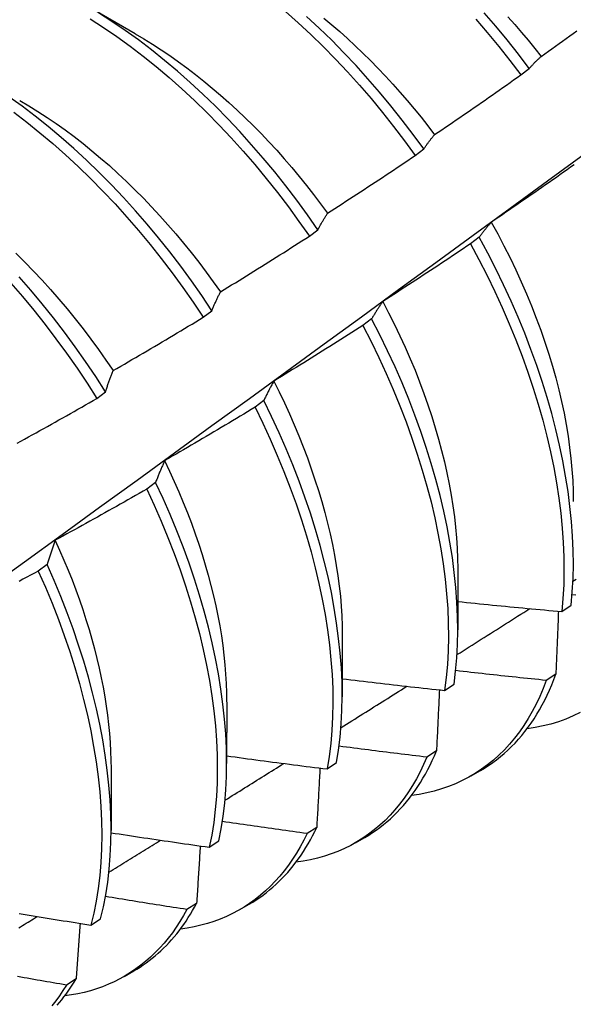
# Model space of a CAD drawing. Header units: inches. Extents: x 202.5 to 236.7, y 67 to 121.5.
# Tile 34 of 48: x 211.72 to 211.886, y 99.801 to 100.097. Entities that reach past the tile are written whole.
import ezdxf

# ---------------------------------------------------------------- set-up
doc = ezdxf.new("R2010")
doc.units = ezdxf.units.IN
doc.header["$MEASUREMENT"] = 0
doc.layers.add('Visible Edges(ANSI)', color=7, linetype='Continuous', lineweight=25)

msp = doc.modelspace()

# ---------------------------------------------------------------- linework, layer by layer
at = {"layer": 'Visible Edges(ANSI)'}
for p, q in [((211.7385, 100.10206), (211.75451, 100.09284)), ((211.87061, 100.08037), (211.87317, 100.08232)), ((211.83882, 100.05614), (211.84139, 100.0581)), ((211.80695, 100.03184), (211.80953, 100.03381)), ((211.8581, 100.03156), (211.85548, 100.02958)), ((211.775, 100.00749), (211.77759, 100.00946)), ((211.82571, 100.007), (211.82309, 100.00501)), ((211.74297, 99.98309), (211.74556, 99.98507)), ((211.79323, 99.9824), (211.7906, 99.98042)), ((211.76065, 99.95779), (211.75801, 99.9558)), ((211.72797, 99.93315), (211.72532, 99.93116)), ((211.85166, 99.93191), (211.85164, 99.91343)), ((211.88293, 99.91897), (211.88578, 99.92089)), ((211.81686, 99.91182), (211.81684, 99.89334)), ((211.88118, 99.90012), (211.87828, 99.89825)), ((211.84767, 99.89524), (211.85053, 99.89716)), ((211.78207, 99.89173), (211.78204, 99.87325)), ((211.84522, 99.87702), (211.84231, 99.87516)), ((211.74727, 99.87164), (211.74724, 99.85315)), ((211.81229, 99.87161), (211.81516, 99.87352)), ((211.85563, 99.86951), (211.85844, 99.87114)), ((211.80916, 99.85404), (211.80624, 99.85219)), ((211.82083, 99.84942), (211.82364, 99.85105)), ((211.7768, 99.84808), (211.77967, 99.84997)), ((211.77299, 99.83118), (211.77006, 99.82934)), ((211.78603, 99.82933), (211.78884, 99.83096)), ((211.74119, 99.82465), (211.74407, 99.82653)), ((211.75123, 99.80924), (211.75405, 99.81086)), ((211.73671, 99.80844), (211.73377, 99.80661))]:
    msp.add_line(p, q, dxfattribs=at)
at = {"layer": 'Visible Edges(ANSI)', "flags": 128}
for points in [[(211.79975, 100.09949), (211.80359, 100.09608), (211.80739, 100.09255), (211.81114, 100.0889), (211.81483, 100.08515), (211.81846, 100.08128), (211.82203, 100.07732), (211.82554, 100.07325), (211.82897, 100.0691), (211.83233, 100.06486), (211.83562, 100.06053), (211.83882, 100.05614)], [(211.74097, 100.09726), (211.74499, 100.09466), (211.74899, 100.09192), (211.75297, 100.08904), (211.75692, 100.08603), (211.76084, 100.08288), (211.76473, 100.0796), (211.76857, 100.0762), (211.77237, 100.07267), (211.77612, 100.06903), (211.77981, 100.06528), (211.78345, 100.06142), (211.78703, 100.05746), (211.79054, 100.05341), (211.79397, 100.04926), (211.79734, 100.04502), (211.80063, 100.0407), (211.80383, 100.03631), (211.80695, 100.03184)], [(211.80953, 100.03381), (211.8064, 100.03827), (211.80319, 100.04266), (211.7999, 100.04697), (211.79653, 100.0512), (211.79308, 100.05534), (211.78957, 100.05939), (211.78599, 100.06334), (211.78235, 100.06719), (211.77865, 100.07094), (211.77489, 100.07457), (211.77109, 100.07808), (211.76724, 100.08148), (211.76336, 100.08475), (211.75943, 100.08789), (211.75548, 100.09089), (211.7515, 100.09376), (211.7475, 100.09649), (211.74348, 100.09907)], [(211.84139, 100.0581), (211.83818, 100.06249), (211.83489, 100.0668), (211.83153, 100.07104), (211.82809, 100.07519), (211.82458, 100.07924), (211.821, 100.0832), (211.81736, 100.08706), (211.81367, 100.09081), (211.80992, 100.09445), (211.80612, 100.09797)], [(211.81132, 100.09749), (211.81371, 100.09548), (211.81608, 100.09342), (211.81843, 100.09131), (211.82076, 100.08915), (211.82306, 100.08693), (211.82535, 100.08467), (211.82761, 100.08237), (211.82984, 100.08001), (211.83205, 100.07762), (211.83423, 100.07518), (211.83638, 100.0727), (211.8385, 100.07018), (211.84058, 100.06763), (211.84263, 100.06503), (211.84464, 100.0624)], [(211.85704, 100.09717), (211.86054, 100.0931), (211.86397, 100.08894), (211.86733, 100.08469), (211.87061, 100.08037)], [(211.87317, 100.08232), (211.86989, 100.08664), (211.86653, 100.09088), (211.86309, 100.09504), (211.85959, 100.0991)], [(211.86674, 100.09781), (211.8688, 100.0955), (211.87083, 100.09316), (211.87284, 100.09078), (211.87481, 100.08837), (211.87676, 100.08592)], [(211.87679, 100.08596), (211.87786, 100.08673), (211.87893, 100.08749), (211.88, 100.08825), (211.88107, 100.08902), (211.88214, 100.08978), (211.88321, 100.09055), (211.88428, 100.09132), (211.88534, 100.09209), (211.88641, 100.09286), (211.88748, 100.09363)], [(211.7545, 100.09278), (211.75712, 100.09124), (211.75973, 100.08962), (211.76234, 100.08793), (211.76493, 100.08618), (211.76752, 100.08435), (211.77009, 100.08246), (211.77265, 100.08051), (211.7752, 100.07849), (211.77772, 100.07642), (211.78023, 100.07428), (211.78272, 100.07208), (211.78518, 100.06982), (211.78762, 100.06751), (211.79004, 100.06514), (211.79242, 100.06272), (211.79478, 100.06025), (211.79711, 100.05772), (211.7994, 100.05514), (211.80166, 100.05252), (211.80388, 100.04986), (211.80607, 100.04715), (211.80823, 100.0444), (211.81034, 100.04161), (211.81242, 100.03878)], [(211.87317, 100.08232), (211.87332, 100.08249), (211.87346, 100.08265), (211.87361, 100.08281), (211.87375, 100.08297), (211.8739, 100.08313), (211.87405, 100.08329), (211.8742, 100.08345), (211.87434, 100.0836), (211.87449, 100.08376), (211.87464, 100.08391), (211.87479, 100.08407), (211.87494, 100.08422), (211.87509, 100.08437), (211.87525, 100.08452), (211.8754, 100.08467), (211.87555, 100.08482), (211.8757, 100.08497), (211.87586, 100.08511), (211.87601, 100.08526), (211.87616, 100.0854), (211.87632, 100.08554), (211.87647, 100.08568), (211.87663, 100.08582), (211.87679, 100.08596)], [(211.84465, 100.06241), (211.84574, 100.06315), (211.84683, 100.06389), (211.84792, 100.06462), (211.849, 100.06536), (211.85009, 100.0661), (211.85118, 100.06685), (211.85226, 100.06759), (211.85335, 100.06833), (211.85443, 100.06908), (211.85551, 100.06982), (211.8566, 100.07057), (211.85768, 100.07132), (211.85876, 100.07207), (211.85984, 100.07282), (211.86092, 100.07357), (211.862, 100.07432), (211.86308, 100.07507), (211.86415, 100.07582), (211.86523, 100.07658), (211.86631, 100.07733), (211.86738, 100.07809), (211.86846, 100.07885), (211.86953, 100.07961), (211.87061, 100.08037)], [(211.77759, 100.00946), (211.77454, 100.01398), (211.77141, 100.01844), (211.7682, 100.02282), (211.7649, 100.02713), (211.76153, 100.03135), (211.75808, 100.03549), (211.75456, 100.03954), (211.75098, 100.04348), (211.74733, 100.04733), (211.74363, 100.05107), (211.73987, 100.05469), (211.73606, 100.0582), (211.73222, 100.06158), (211.72833, 100.06484), (211.7244, 100.06798), (211.72045, 100.07097), (211.71647, 100.07383)], [(211.71972, 100.07269), (211.72247, 100.07107), (211.72522, 100.06937), (211.72796, 100.06759), (211.73069, 100.06574), (211.7334, 100.06381), (211.7361, 100.06181), (211.73879, 100.05973), (211.74145, 100.05758), (211.7441, 100.05537), (211.74672, 100.05308), (211.74932, 100.05072), (211.75189, 100.0483), (211.75444, 100.04582), (211.75696, 100.04328), (211.75944, 100.04069), (211.7619, 100.03803), (211.76432, 100.03533), (211.7667, 100.03257), (211.76905, 100.02977), (211.77136, 100.02692), (211.77362, 100.02403), (211.77585, 100.02109), (211.77803, 100.01812), (211.78016, 100.01511)], [(211.71794, 100.06913), (211.72189, 100.06612), (211.72581, 100.06298), (211.7297, 100.05971), (211.73354, 100.05631), (211.73735, 100.05279), (211.7411, 100.04916), (211.7448, 100.04542), (211.74844, 100.04156), (211.75202, 100.03761), (211.75553, 100.03356), (211.75897, 100.02941), (211.76234, 100.02518), (211.76563, 100.02087), (211.76884, 100.01648), (211.77197, 100.01202), (211.775, 100.00749)], [(211.84139, 100.0581), (211.84152, 100.05829), (211.84165, 100.05848), (211.84178, 100.05867), (211.84191, 100.05886), (211.84204, 100.05905), (211.84218, 100.05923), (211.84231, 100.05942), (211.84244, 100.0596), (211.84258, 100.05979), (211.84271, 100.05997), (211.84285, 100.06015), (211.84298, 100.06033), (211.84312, 100.06051), (211.84326, 100.06069), (211.84339, 100.06087), (211.84353, 100.06104), (211.84367, 100.06122), (211.84381, 100.06139), (211.84395, 100.06156), (211.84409, 100.06174), (211.84423, 100.06191), (211.84437, 100.06208), (211.84451, 100.06224), (211.84465, 100.06241)], [(211.64174, 99.87656), (211.65312, 99.88475), (211.66449, 99.89295), (211.67585, 99.90115), (211.6872, 99.90935), (211.69854, 99.91755), (211.70987, 99.92575), (211.72119, 99.93394), (211.7325, 99.94214), (211.7438, 99.95033), (211.75508, 99.95852), (211.76636, 99.96671), (211.77763, 99.9749), (211.78889, 99.98309), (211.80014, 99.99128), (211.81138, 99.99946), (211.82261, 100.00764), (211.83384, 100.01582), (211.84505, 100.02399), (211.85625, 100.03216), (211.86744, 100.04033), (211.87863, 100.0485), (211.8898, 100.05666)], [(211.81245, 100.0388), (211.81356, 100.03951), (211.81466, 100.04022), (211.81577, 100.04094), (211.81687, 100.04165), (211.81798, 100.04237), (211.81908, 100.04308), (211.82018, 100.0438), (211.82128, 100.04452), (211.82238, 100.04523), (211.82348, 100.04595), (211.82458, 100.04667), (211.82568, 100.0474), (211.82678, 100.04812), (211.82788, 100.04884), (211.82897, 100.04957), (211.83007, 100.05029), (211.83117, 100.05102), (211.83226, 100.05175), (211.83335, 100.05248), (211.83445, 100.05321), (211.83554, 100.05394), (211.83663, 100.05467), (211.83772, 100.0554), (211.83882, 100.05614)], [(211.88671, 100.05336), (211.88563, 100.0526), (211.88456, 100.05184), (211.88348, 100.05108), (211.8824, 100.05032), (211.88132, 100.04956), (211.88024, 100.04881), (211.87916, 100.04806), (211.87808, 100.0473), (211.877, 100.04655), (211.87592, 100.0458), (211.87483, 100.04505), (211.87375, 100.0443), (211.87266, 100.04355), (211.87158, 100.04281), (211.87049, 100.04206), (211.86941, 100.04131), (211.86832, 100.04057), (211.86723, 100.03983), (211.86615, 100.03908), (211.86506, 100.03834), (211.86397, 100.0376), (211.86288, 100.03687), (211.86179, 100.03613)], [(211.80953, 100.03381), (211.80964, 100.03403), (211.80976, 100.03425), (211.80988, 100.03447), (211.81, 100.03468), (211.81011, 100.0349), (211.81023, 100.03512), (211.81035, 100.03533), (211.81047, 100.03554), (211.81059, 100.03576), (211.81071, 100.03597), (211.81083, 100.03618), (211.81096, 100.03638), (211.81108, 100.03659), (211.8112, 100.0368), (211.81132, 100.037), (211.81145, 100.03721), (211.81157, 100.03741), (211.8117, 100.03761), (211.81182, 100.03781), (211.81195, 100.03801), (211.81207, 100.03821), (211.8122, 100.03841), (211.81233, 100.03861), (211.81245, 100.0388)], [(211.86179, 100.03613), (211.86163, 100.03595), (211.86147, 100.03577), (211.86131, 100.03559), (211.86115, 100.03541), (211.86099, 100.03523), (211.86083, 100.03504), (211.86068, 100.03486), (211.86052, 100.03467), (211.86036, 100.03449), (211.86021, 100.0343), (211.86005, 100.03411), (211.8599, 100.03392), (211.85975, 100.03373), (211.85959, 100.03354), (211.85944, 100.03335), (211.85929, 100.03315), (211.85914, 100.03296), (211.85899, 100.03276), (211.85884, 100.03256), (211.85869, 100.03237), (211.85854, 100.03217), (211.85839, 100.03197), (211.85824, 100.03177), (211.8581, 100.03156)], [(211.86174, 100.03612), (211.86369, 100.03256), (211.86556, 100.02898), (211.86737, 100.02538), (211.8691, 100.02177), (211.87075, 100.01814), (211.87233, 100.01452), (211.87384, 100.01088), (211.87526, 100.00725), (211.87661, 100.00362), (211.87787, 100), (211.87905, 99.9964), (211.88014, 99.9928), (211.88115, 99.98923), (211.88207, 99.98567), (211.8829, 99.98215), (211.88364, 99.97865), (211.88429, 99.97518), (211.88486, 99.97174), (211.88533, 99.96835), (211.88572, 99.96499), (211.88602, 99.96168), (211.88624, 99.95842), (211.88636, 99.9552), (211.8864, 99.95204)], [(211.78019, 100.01514), (211.78131, 100.01582), (211.78243, 100.01651), (211.78355, 100.01719), (211.78468, 100.01788), (211.78579, 100.01857), (211.78691, 100.01926), (211.78803, 100.01995), (211.78915, 100.02064), (211.79027, 100.02133), (211.79138, 100.02203), (211.7925, 100.02272), (211.79361, 100.02342), (211.79473, 100.02411), (211.79584, 100.02481), (211.79696, 100.02551), (211.79807, 100.02621), (211.79918, 100.02691), (211.80029, 100.02761), (211.8014, 100.02832), (211.80251, 100.02902), (211.80362, 100.02972), (211.80473, 100.03043), (211.80584, 100.03114), (211.80695, 100.03184)], [(211.88578, 99.92089), (211.88613, 99.92486), (211.88635, 99.92893), (211.88644, 99.93308), (211.88639, 99.93733), (211.8862, 99.94165), (211.88589, 99.94605), (211.88543, 99.95053), (211.88485, 99.95506), (211.88413, 99.95965), (211.88327, 99.9643), (211.88229, 99.96899), (211.88117, 99.97373), (211.87992, 99.9785), (211.87855, 99.9833), (211.87704, 99.98812), (211.87542, 99.99296), (211.87366, 99.99781), (211.87179, 100.00267), (211.86979, 100.00752), (211.86768, 100.01237), (211.86545, 100.0172), (211.86311, 100.02202), (211.86066, 100.02681), (211.8581, 100.03156)], [(211.85548, 100.02958), (211.85439, 100.02885), (211.8533, 100.02811), (211.8522, 100.02738), (211.85111, 100.02665), (211.85001, 100.02592), (211.84891, 100.02519), (211.84782, 100.02446), (211.84672, 100.02373), (211.84562, 100.023), (211.84452, 100.02228), (211.84342, 100.02155), (211.84232, 100.02083), (211.84122, 100.02011), (211.84012, 100.01939), (211.83902, 100.01866), (211.83791, 100.01795), (211.83681, 100.01723), (211.83571, 100.01651), (211.8346, 100.01579), (211.8335, 100.01508), (211.83239, 100.01436), (211.83128, 100.01365), (211.83018, 100.01294), (211.82907, 100.01223)], [(211.85548, 100.02958), (211.85803, 100.02482), (211.86048, 100.02003), (211.86281, 100.01521), (211.86503, 100.01038), (211.86714, 100.00553), (211.86912, 100.00067), (211.87099, 99.99582), (211.87273, 99.99097), (211.87435, 99.98613), (211.87585, 99.98131), (211.87721, 99.97651), (211.87845, 99.97174), (211.87956, 99.96701), (211.88053, 99.96232), (211.88137, 99.95768), (211.88209, 99.95309), (211.88266, 99.94856), (211.8831, 99.94409), (211.88341, 99.9397), (211.88359, 99.93538), (211.88362, 99.93114), (211.88353, 99.92699), (211.8833, 99.92293), (211.88293, 99.91897)], [(211.71861, 100.02672), (211.72126, 100.02408), (211.72389, 100.02138), (211.72648, 100.01861), (211.72903, 100.01579), (211.73154, 100.01292), (211.73402, 100.00999), (211.73644, 100.00701), (211.73883, 100.00398), (211.74116, 100.0009), (211.74344, 99.99778), (211.74567, 99.99462), (211.74785, 99.99142)], [(211.74556, 99.98507), (211.74261, 99.98964), (211.73956, 99.99416), (211.73643, 99.99861), (211.73321, 100.00299), (211.7299, 100.00729), (211.72653, 100.01151), (211.72307, 100.01564), (211.71955, 100.01968)], [(211.71701, 100.01776), (211.72053, 100.01371), (211.72397, 100.00957), (211.72735, 100.00534), (211.73064, 100.00104), (211.73386, 99.99665), (211.73699, 99.99219), (211.74003, 99.98767), (211.74297, 99.98309)], [(211.77759, 100.00946), (211.77769, 100.00971), (211.77779, 100.00996), (211.7779, 100.01021), (211.778, 100.01045), (211.77811, 100.0107), (211.77821, 100.01094), (211.77832, 100.01119), (211.77843, 100.01143), (211.77853, 100.01167), (211.77864, 100.01191), (211.77875, 100.01214), (211.77886, 100.01238), (211.77897, 100.01262), (211.77907, 100.01285), (211.77918, 100.01309), (211.77929, 100.01332), (211.7794, 100.01355), (211.77952, 100.01378), (211.77963, 100.01401), (211.77974, 100.01424), (211.77985, 100.01446), (211.77996, 100.01469), (211.78008, 100.01492), (211.78019, 100.01514)], [(211.82907, 100.01223), (211.82892, 100.01202), (211.82878, 100.01181), (211.82863, 100.01161), (211.82849, 100.0114), (211.82834, 100.01119), (211.8282, 100.01098), (211.82806, 100.01076), (211.82791, 100.01055), (211.82777, 100.01034), (211.82763, 100.01012), (211.82749, 100.00991), (211.82735, 100.00969), (211.82721, 100.00947), (211.82707, 100.00925), (211.82693, 100.00903), (211.82679, 100.00881), (211.82666, 100.00859), (211.82652, 100.00836), (211.82638, 100.00814), (211.82625, 100.00791), (211.82611, 100.00768), (211.82598, 100.00746), (211.82584, 100.00723), (211.82571, 100.007)], [(211.82904, 100.01221), (211.83083, 100.00879), (211.83256, 100.00535), (211.83422, 100.0019), (211.83581, 99.99845), (211.83733, 99.99498), (211.83878, 99.99152), (211.84015, 99.98805), (211.84144, 99.98459), (211.84266, 99.98113), (211.84381, 99.97768), (211.84487, 99.97424), (211.84586, 99.97082), (211.84678, 99.96741), (211.84761, 99.96402), (211.84837, 99.96066), (211.84905, 99.95732), (211.84965, 99.95401), (211.85017, 99.95074), (211.85062, 99.9475), (211.85098, 99.9443), (211.85126, 99.94113), (211.85147, 99.93802), (211.85159, 99.93495), (211.85163, 99.93193)], [(211.74786, 99.99143), (211.749, 99.99208), (211.75014, 99.99274), (211.75127, 99.9934), (211.75241, 99.99406), (211.75354, 99.99473), (211.75468, 99.99539), (211.75581, 99.99605), (211.75695, 99.99672), (211.75808, 99.99738), (211.75921, 99.99805), (211.76034, 99.99872), (211.76148, 99.99939), (211.76261, 100.00006), (211.76374, 100.00073), (211.76487, 100.0014), (211.76599, 100.00207), (211.76712, 100.00275), (211.76825, 100.00342), (211.76938, 100.0041), (211.7705, 100.00478), (211.77163, 100.00545), (211.77275, 100.00613), (211.77388, 100.00681), (211.775, 100.00749)], [(211.82309, 100.00501), (211.82198, 100.0043), (211.82087, 100.0036), (211.81975, 100.00289), (211.81864, 100.00219), (211.81753, 100.00148), (211.81642, 100.00078), (211.8153, 100.00008), (211.81419, 99.99938), (211.81307, 99.99868), (211.81196, 99.99798), (211.81084, 99.99728), (211.80972, 99.99658), (211.80861, 99.99589), (211.80749, 99.99519), (211.80637, 99.9945), (211.80525, 99.9938), (211.80413, 99.99311), (211.80301, 99.99242), (211.80189, 99.99173), (211.80077, 99.99104), (211.79964, 99.99036), (211.79852, 99.98967), (211.7974, 99.98898), (211.79627, 99.9883)], [(211.82309, 100.00501), (211.82554, 100.00022), (211.82788, 99.99541), (211.8301, 99.99057), (211.83222, 99.98572), (211.83421, 99.98087), (211.83608, 99.97601), (211.83783, 99.97116), (211.83946, 99.96632), (211.84096, 99.9615), (211.84234, 99.9567), (211.84358, 99.95194), (211.8447, 99.9472), (211.84568, 99.94251), (211.84653, 99.93786), (211.84725, 99.93327), (211.84783, 99.92874), (211.84828, 99.92427), (211.8486, 99.91987), (211.84878, 99.91554), (211.84883, 99.9113), (211.84874, 99.90714), (211.84852, 99.90308), (211.84816, 99.89911), (211.84767, 99.89524)], [(211.85053, 99.89716), (211.851, 99.90103), (211.85135, 99.90501), (211.85156, 99.90908), (211.85164, 99.91324), (211.85158, 99.91749), (211.85139, 99.92182), (211.85107, 99.92623), (211.8506, 99.9307), (211.85001, 99.93524), (211.84928, 99.93984), (211.84842, 99.94449), (211.84743, 99.94918), (211.8463, 99.95392), (211.84505, 99.95869), (211.84366, 99.96349), (211.84215, 99.96832), (211.84052, 99.97316), (211.83876, 99.97801), (211.83687, 99.98286), (211.83487, 99.98772), (211.83275, 99.99256), (211.83052, 99.9974), (211.82817, 100.00221), (211.82571, 100.007)], [(211.74556, 99.98507), (211.74566, 99.98534), (211.74575, 99.98562), (211.74584, 99.9859), (211.74593, 99.98617), (211.74602, 99.98644), (211.74612, 99.98672), (211.74621, 99.98699), (211.7463, 99.98726), (211.7464, 99.98753), (211.74649, 99.98779), (211.74659, 99.98806), (211.74668, 99.98833), (211.74678, 99.98859), (211.74687, 99.98885), (211.74697, 99.98912), (211.74707, 99.98938), (211.74717, 99.98964), (211.74726, 99.9899), (211.74736, 99.99016), (211.74746, 99.99041), (211.74756, 99.99067), (211.74766, 99.99092), (211.74776, 99.99117), (211.74786, 99.99143)], [(211.79627, 99.9883), (211.79614, 99.98807), (211.79601, 99.98783), (211.79587, 99.9876), (211.79574, 99.98736), (211.79561, 99.98712), (211.79548, 99.98688), (211.79535, 99.98664), (211.79522, 99.9864), (211.79509, 99.98616), (211.79497, 99.98592), (211.79484, 99.98567), (211.79471, 99.98543), (211.79458, 99.98518), (211.79446, 99.98494), (211.79433, 99.98469), (211.79421, 99.98444), (211.79408, 99.98419), (211.79396, 99.98394), (211.79383, 99.98368), (211.79371, 99.98343), (211.79359, 99.98317), (211.79347, 99.98292), (211.79335, 99.98266), (211.79323, 99.9824)], [(211.79626, 99.9883), (211.79789, 99.98503), (211.79946, 99.98174), (211.80097, 99.97844), (211.80241, 99.97514), (211.80379, 99.97183), (211.8051, 99.96853), (211.80635, 99.96522), (211.80753, 99.96192), (211.80864, 99.95862), (211.80969, 99.95534), (211.81067, 99.95206), (211.81158, 99.9488), (211.81241, 99.94556), (211.81318, 99.94234), (211.81388, 99.93914), (211.8145, 99.93597), (211.81506, 99.93283), (211.81554, 99.92971), (211.81594, 99.92664), (211.81628, 99.92359), (211.81653, 99.92059), (211.81671, 99.91763), (211.81682, 99.91471), (211.81685, 99.91184)], [(211.71892, 99.96957), (211.72007, 99.9702), (211.72122, 99.97083), (211.72237, 99.97147), (211.72352, 99.97211), (211.72467, 99.97274), (211.72582, 99.97338), (211.72697, 99.97402), (211.72811, 99.97466), (211.72926, 99.97531), (211.73041, 99.97595), (211.73155, 99.97659), (211.7327, 99.97724), (211.73384, 99.97788), (211.73498, 99.97853), (211.73613, 99.97918), (211.73727, 99.97983), (211.73841, 99.98048), (211.73955, 99.98113), (211.74069, 99.98178), (211.74183, 99.98244), (211.74297, 99.98309)], [(211.81516, 99.87352), (211.81576, 99.87729), (211.81623, 99.88117), (211.81657, 99.88515), (211.81677, 99.88923), (211.81684, 99.8934), (211.81678, 99.89766), (211.81658, 99.90199), (211.81624, 99.9064), (211.81577, 99.91088), (211.81517, 99.91542), (211.81444, 99.92002), (211.81357, 99.92467), (211.81257, 99.92937), (211.81143, 99.93411), (211.81017, 99.93888), (211.80878, 99.94369), (211.80726, 99.94851), (211.80562, 99.95335), (211.80385, 99.9582), (211.80196, 99.96306), (211.79995, 99.96791), (211.79782, 99.97276), (211.79558, 99.97759), (211.79323, 99.9824)], [(211.7906, 99.98042), (211.78947, 99.97973), (211.78834, 99.97905), (211.78721, 99.97838), (211.78609, 99.9777), (211.78496, 99.97702), (211.78383, 99.97634), (211.7827, 99.97567), (211.78157, 99.975), (211.78043, 99.97432), (211.7793, 99.97365), (211.77817, 99.97298), (211.77704, 99.97231), (211.7759, 99.97164), (211.77477, 99.97097), (211.77363, 99.97031), (211.7725, 99.96964), (211.77136, 99.96898), (211.77022, 99.96831), (211.76909, 99.96765), (211.76795, 99.96699), (211.76681, 99.96633), (211.76567, 99.96567), (211.76453, 99.96501), (211.76339, 99.96436)], [(211.7906, 99.98042), (211.79294, 99.9756), (211.79518, 99.97077), (211.7973, 99.96592), (211.7993, 99.96107), (211.80118, 99.95621), (211.80293, 99.95136), (211.80457, 99.94652), (211.80608, 99.9417), (211.80746, 99.9369), (211.80871, 99.93213), (211.80983, 99.92739), (211.81083, 99.92269), (211.81168, 99.91805), (211.81241, 99.91345), (211.813, 99.90891), (211.81346, 99.90444), (211.81379, 99.90003), (211.81397, 99.89571), (211.81403, 99.89146), (211.81395, 99.8873), (211.81373, 99.88322), (211.81339, 99.87925), (211.81291, 99.87538), (211.81229, 99.87161)], [(211.76339, 99.96436), (211.76327, 99.96409), (211.76315, 99.96383), (211.76303, 99.96357), (211.76291, 99.9633), (211.76279, 99.96304), (211.76268, 99.96277), (211.76256, 99.9625), (211.76244, 99.96223), (211.76233, 99.96196), (211.76221, 99.96169), (211.7621, 99.96142), (211.76198, 99.96115), (211.76187, 99.96087), (211.76175, 99.9606), (211.76164, 99.96032), (211.76153, 99.96005), (211.76142, 99.95977), (211.7613, 99.95949), (211.76119, 99.95921), (211.76108, 99.95892), (211.76097, 99.95864), (211.76086, 99.95836), (211.76075, 99.95807), (211.76065, 99.95779)], [(211.76334, 99.96436), (211.76483, 99.96123), (211.76626, 99.95809), (211.76763, 99.95494), (211.76895, 99.9518), (211.77021, 99.94865), (211.77141, 99.9455), (211.77255, 99.94236), (211.77363, 99.93922), (211.77464, 99.9361), (211.7756, 99.93298), (211.77649, 99.92988), (211.77731, 99.92679), (211.77807, 99.92372), (211.77877, 99.92068), (211.77939, 99.91765), (211.77995, 99.91465), (211.78045, 99.91168), (211.78087, 99.90873), (211.78123, 99.90582), (211.78152, 99.90294), (211.78174, 99.90009), (211.7819, 99.89728), (211.78199, 99.89451), (211.78201, 99.89177)], [(211.77967, 99.84997), (211.7804, 99.85365), (211.78099, 99.85743), (211.78146, 99.86131), (211.78178, 99.8653), (211.78198, 99.86939), (211.78204, 99.87356), (211.78197, 99.87782), (211.78176, 99.88216), (211.78142, 99.88657), (211.78094, 99.89106), (211.78033, 99.8956), (211.77959, 99.9002), (211.77871, 99.90486), (211.7777, 99.90956), (211.77656, 99.9143), (211.77529, 99.91908), (211.77389, 99.92388), (211.77237, 99.92871), (211.77072, 99.93355), (211.76894, 99.9384), (211.76704, 99.94326), (211.76503, 99.94811), (211.76289, 99.95296), (211.76065, 99.95779)], [(211.75801, 99.9558), (211.75687, 99.95514), (211.75572, 99.95449), (211.75458, 99.95384), (211.75343, 99.95319), (211.75229, 99.95254), (211.75114, 99.95189), (211.75, 99.95124), (211.74885, 99.9506), (211.7477, 99.94995), (211.74656, 99.94931), (211.74541, 99.94866), (211.74426, 99.94802), (211.74311, 99.94738), (211.74196, 99.94674), (211.74081, 99.9461), (211.73965, 99.94546), (211.7385, 99.94482), (211.73735, 99.94419), (211.7362, 99.94355), (211.73504, 99.94292), (211.73389, 99.94229), (211.73273, 99.94166), (211.73158, 99.94103), (211.73042, 99.9404)], [(211.75801, 99.9558), (211.76025, 99.95096), (211.76237, 99.94612), (211.76438, 99.94126), (211.76627, 99.93641), (211.76804, 99.93156), (211.76968, 99.92672), (211.77119, 99.92189), (211.77258, 99.91709), (211.77384, 99.91232), (211.77497, 99.90758), (211.77597, 99.90288), (211.77684, 99.89823), (211.77757, 99.89363), (211.77817, 99.88909), (211.77864, 99.88461), (211.77897, 99.8802), (211.77917, 99.87587), (211.77923, 99.87162), (211.77916, 99.86745), (211.77895, 99.86337), (211.77861, 99.85939), (211.77814, 99.85551), (211.77754, 99.85174), (211.7768, 99.84808)], [(211.73042, 99.9404), (211.73032, 99.94011), (211.73021, 99.93982), (211.7301, 99.93952), (211.72999, 99.93923), (211.72989, 99.93894), (211.72978, 99.93864), (211.72968, 99.93835), (211.72957, 99.93805), (211.72947, 99.93775), (211.72937, 99.93745), (211.72926, 99.93715), (211.72916, 99.93685), (211.72906, 99.93655), (211.72896, 99.93625), (211.72885, 99.93594), (211.72875, 99.93564), (211.72865, 99.93533), (211.72855, 99.93502), (211.72845, 99.93471), (211.72836, 99.9344), (211.72826, 99.93409), (211.72816, 99.93378), (211.72806, 99.93347), (211.72797, 99.93315)], [(211.73039, 99.94038), (211.73174, 99.93741), (211.73304, 99.93442), (211.73429, 99.93144), (211.73548, 99.92846), (211.73662, 99.92548), (211.7377, 99.9225), (211.73872, 99.91953), (211.73969, 99.91657), (211.7406, 99.91361), (211.74145, 99.91067), (211.74224, 99.90774), (211.74298, 99.90483), (211.74365, 99.90193), (211.74427, 99.89905), (211.74483, 99.89619), (211.74533, 99.89335), (211.74577, 99.89054), (211.74615, 99.88775), (211.74648, 99.88499), (211.74674, 99.88226), (211.74695, 99.87956), (211.7471, 99.87689), (211.74719, 99.87426), (211.74722, 99.87167)], [(211.72532, 99.93116), (211.72416, 99.93053), (211.723, 99.92991), (211.72184, 99.92929), (211.72068, 99.92866), (211.71952, 99.92804)], [(211.72532, 99.93116), (211.72745, 99.92632), (211.72947, 99.92146), (211.73136, 99.91661), (211.73314, 99.91175), (211.73478, 99.90691), (211.73631, 99.90209), (211.7377, 99.89728), (211.73897, 99.89251), (211.74011, 99.88777), (211.74112, 99.88307), (211.74199, 99.87841), (211.74273, 99.87381), (211.74334, 99.86927), (211.74382, 99.86478), (211.74416, 99.86037), (211.74436, 99.85603), (211.74443, 99.85178), (211.74437, 99.8476), (211.74417, 99.84352), (211.74384, 99.83953), (211.74337, 99.83565), (211.74278, 99.83187), (211.74205, 99.8282), (211.74119, 99.82465)], [(211.74407, 99.82653), (211.74492, 99.8301), (211.74564, 99.83378), (211.74623, 99.83756), (211.74668, 99.84146), (211.747, 99.84545), (211.74719, 99.84954), (211.74724, 99.85372), (211.74716, 99.85798), (211.74695, 99.86233), (211.7466, 99.86675), (211.74611, 99.87123), (211.74549, 99.87578), (211.74474, 99.88039), (211.74386, 99.88505), (211.74284, 99.88975), (211.74169, 99.89449), (211.74041, 99.89927), (211.73901, 99.90408), (211.73748, 99.9089), (211.73582, 99.91375), (211.73403, 99.9186), (211.73213, 99.92345), (211.73011, 99.92831), (211.72797, 99.93315)], [(211.88631, 99.9281), (211.88731, 99.92874)], [(211.85165, 99.92199), (211.85295, 99.92186), (211.85425, 99.92172), (211.85556, 99.92159), (211.85686, 99.92145), (211.85816, 99.92132), (211.85946, 99.92119), (211.86077, 99.92106), (211.86207, 99.92093), (211.86337, 99.9208), (211.86467, 99.92067), (211.86598, 99.92055), (211.86728, 99.92042), (211.86859, 99.92029), (211.86989, 99.92017), (211.87119, 99.92005), (211.8725, 99.91992), (211.8738, 99.9198), (211.87511, 99.91968), (211.87641, 99.91956), (211.87771, 99.91944), (211.87902, 99.91932), (211.88032, 99.9192), (211.88163, 99.91908), (211.88293, 99.91897)], [(211.88723, 99.92386), (211.88607, 99.92398)], [(211.8514, 99.90601), (211.85232, 99.90658), (211.85323, 99.90716), (211.85414, 99.90774), (211.85506, 99.90831), (211.85597, 99.90889), (211.85688, 99.90947), (211.8578, 99.91004), (211.85871, 99.91062), (211.85962, 99.9112), (211.86054, 99.91177), (211.86145, 99.91235), (211.86236, 99.91293), (211.86328, 99.91351), (211.86419, 99.91408), (211.8651, 99.91466), (211.86601, 99.91524), (211.86693, 99.91581), (211.86784, 99.91639), (211.86875, 99.91697), (211.86966, 99.91755), (211.87058, 99.91813), (211.87149, 99.9187), (211.8724, 99.91928), (211.87331, 99.91986)], [(211.88195, 99.91905), (211.88192, 99.91827), (211.88189, 99.91749), (211.88186, 99.9167), (211.88183, 99.91592), (211.8818, 99.91513), (211.88177, 99.91435), (211.88173, 99.91356), (211.8817, 99.91277), (211.88167, 99.91199), (211.88164, 99.9112), (211.88161, 99.91041), (211.88158, 99.90962), (211.88154, 99.90883), (211.88151, 99.90804), (211.88148, 99.90725), (211.88144, 99.90646), (211.88141, 99.90567), (211.88138, 99.90488), (211.88135, 99.90409), (211.88131, 99.90329), (211.88128, 99.9025), (211.88124, 99.90171), (211.88121, 99.90091), (211.88118, 99.90012)], [(211.87828, 99.89825), (211.87714, 99.89836), (211.876, 99.89848), (211.87487, 99.8986), (211.87373, 99.89871), (211.87259, 99.89883), (211.87146, 99.89895), (211.87032, 99.89907), (211.86918, 99.89918), (211.86805, 99.8993), (211.86691, 99.89943), (211.86578, 99.89955), (211.86464, 99.89967), (211.8635, 99.89979), (211.86237, 99.89991), (211.86123, 99.90004), (211.8601, 99.90016), (211.85896, 99.90029), (211.85783, 99.90041), (211.85669, 99.90054), (211.85556, 99.90067), (211.85442, 99.9008), (211.85329, 99.90093), (211.85215, 99.90106), (211.85102, 99.90119)], [(211.81685, 99.89875), (211.81813, 99.8986), (211.81941, 99.89844), (211.8207, 99.89829), (211.82198, 99.89814), (211.82326, 99.89798), (211.82454, 99.89783), (211.82583, 99.89768), (211.82711, 99.89753), (211.8284, 99.89738), (211.82968, 99.89724), (211.83096, 99.89709), (211.83225, 99.89694), (211.83353, 99.89679), (211.83482, 99.89665), (211.8361, 99.89651), (211.83739, 99.89636), (211.83867, 99.89622), (211.83996, 99.89608), (211.84124, 99.89594), (211.84253, 99.8958), (211.84381, 99.89566), (211.8451, 99.89552), (211.84639, 99.89538), (211.84767, 99.89524)], [(211.87828, 99.89825), (211.87734, 99.8958), (211.87632, 99.89342), (211.87523, 99.89113), (211.87408, 99.88891), (211.87285, 99.88678), (211.87155, 99.88473), (211.87018, 99.88276), (211.86875, 99.88089), (211.86725, 99.8791), (211.86568, 99.8774), (211.86405, 99.87579), (211.86236, 99.87427), (211.86061, 99.87285), (211.8588, 99.87152), (211.85692, 99.87029), (211.855, 99.86916), (211.85301, 99.86812), (211.85097, 99.86718), (211.84888, 99.86633), (211.84674, 99.86559), (211.84455, 99.86495), (211.84231, 99.86441), (211.84003, 99.86397), (211.8377, 99.86363)], [(211.85844, 99.87114), (211.8597, 99.87189), (211.86094, 99.87269), (211.86215, 99.87353), (211.86334, 99.87441), (211.8645, 99.87533), (211.86563, 99.8763), (211.86674, 99.8773), (211.86782, 99.87834), (211.86888, 99.87942), (211.8699, 99.88054), (211.8709, 99.8817), (211.87187, 99.8829), (211.87281, 99.88414), (211.87372, 99.88541), (211.87461, 99.88672), (211.87546, 99.88807), (211.87628, 99.88945), (211.87707, 99.89087), (211.87783, 99.89233), (211.87857, 99.89382), (211.87927, 99.89534), (211.87993, 99.8969), (211.88057, 99.89849), (211.88118, 99.90012)], [(211.81648, 99.88404), (211.8173, 99.88456), (211.81813, 99.88508), (211.81896, 99.8856), (211.81978, 99.88612), (211.82061, 99.88664), (211.82144, 99.88715), (211.82226, 99.88767), (211.82309, 99.88819), (211.82392, 99.88871), (211.82474, 99.88923), (211.82557, 99.88975), (211.82639, 99.89027), (211.82722, 99.89078), (211.82805, 99.8913), (211.82887, 99.89182), (211.8297, 99.89234), (211.83053, 99.89286), (211.83135, 99.89338), (211.83218, 99.8939), (211.833, 99.89442), (211.83383, 99.89494), (211.83466, 99.89546), (211.83548, 99.89598), (211.83631, 99.8965)], [(211.8461, 99.89541), (211.84607, 99.89465), (211.84603, 99.89389), (211.846, 99.89312), (211.84596, 99.89236), (211.84593, 99.8916), (211.84589, 99.89083), (211.84586, 99.89007), (211.84582, 99.88931), (211.84578, 99.88854), (211.84575, 99.88778), (211.84571, 99.88701), (211.84567, 99.88624), (211.84564, 99.88548), (211.8456, 99.88471), (211.84556, 99.88394), (211.84553, 99.88318), (211.84549, 99.88241), (211.84545, 99.88164), (211.84541, 99.88087), (211.84538, 99.8801), (211.84534, 99.87933), (211.8453, 99.87856), (211.84526, 99.87779), (211.84522, 99.87702)], [(211.88853, 99.88857), (211.8864, 99.88755), (211.88422, 99.88663), (211.88198, 99.88583), (211.87969, 99.88513), (211.87734, 99.88455), (211.87495, 99.88408), (211.8725, 99.88372)], [(211.84231, 99.87516), (211.84121, 99.87529), (211.84011, 99.87542), (211.83901, 99.87555), (211.83791, 99.87569), (211.83681, 99.87582), (211.83571, 99.87595), (211.83461, 99.87609), (211.83351, 99.87622), (211.83241, 99.87636), (211.83131, 99.87649), (211.83021, 99.87663), (211.82911, 99.87677), (211.82801, 99.87691), (211.82691, 99.87704), (211.82581, 99.87718), (211.82471, 99.87732), (211.82361, 99.87746), (211.82251, 99.87761), (211.82141, 99.87775), (211.82031, 99.87789), (211.81921, 99.87803), (211.81811, 99.87818), (211.81702, 99.87832), (211.81592, 99.87847)], [(211.78205, 99.87557), (211.7833, 99.8754), (211.78456, 99.87522), (211.78582, 99.87505), (211.78708, 99.87488), (211.78834, 99.87471), (211.7896, 99.87454), (211.79086, 99.87437), (211.79212, 99.8742), (211.79338, 99.87403), (211.79464, 99.87387), (211.7959, 99.8737), (211.79716, 99.87354), (211.79842, 99.87337), (211.79968, 99.87321), (211.80094, 99.87304), (211.8022, 99.87288), (211.80346, 99.87272), (211.80472, 99.87256), (211.80598, 99.8724), (211.80724, 99.87224), (211.80851, 99.87208), (211.80977, 99.87192), (211.81103, 99.87177), (211.81229, 99.87161)], [(211.84231, 99.87516), (211.84134, 99.87292), (211.8403, 99.87075), (211.83919, 99.86866), (211.83802, 99.86664), (211.83679, 99.86469), (211.8355, 99.86283), (211.83414, 99.86104), (211.83273, 99.85933), (211.83126, 99.8577), (211.82973, 99.85615), (211.82814, 99.85468), (211.8265, 99.8533), (211.8248, 99.852), (211.82305, 99.85079), (211.82125, 99.84967), (211.81939, 99.84863), (211.81749, 99.84768), (211.81554, 99.84682), (211.81354, 99.84604), (211.8115, 99.84536), (211.80941, 99.84477), (211.80728, 99.84427), (211.80511, 99.84386), (211.8029, 99.84354)], [(211.82364, 99.85105), (211.82481, 99.85174), (211.82595, 99.85247), (211.82707, 99.85324), (211.82817, 99.85404), (211.82925, 99.85488), (211.83031, 99.85575), (211.83134, 99.85666), (211.83236, 99.8576), (211.83334, 99.85857), (211.83431, 99.85958), (211.83525, 99.86062), (211.83617, 99.86169), (211.83706, 99.8628), (211.83793, 99.86393), (211.83878, 99.8651), (211.83959, 99.86631), (211.84039, 99.86754), (211.84116, 99.8688), (211.8419, 99.8701), (211.84262, 99.87142), (211.84331, 99.87278), (211.84397, 99.87417), (211.84461, 99.87558), (211.84522, 99.87702)], [(211.78153, 99.86222), (211.78227, 99.86268), (211.78301, 99.86314), (211.78375, 99.8636), (211.78449, 99.86406), (211.78523, 99.86452), (211.78597, 99.86498), (211.7867, 99.86544), (211.78744, 99.8659), (211.78818, 99.86636), (211.78892, 99.86682), (211.78966, 99.86728), (211.7904, 99.86774), (211.79114, 99.8682), (211.79188, 99.86867), (211.79261, 99.86913), (211.79335, 99.86959), (211.79409, 99.87005), (211.79483, 99.87051), (211.79557, 99.87097), (211.79631, 99.87143), (211.79705, 99.87189), (211.79778, 99.87235), (211.79852, 99.87281), (211.79926, 99.87327)], [(211.81015, 99.87188), (211.81011, 99.87114), (211.81007, 99.8704), (211.81003, 99.86966), (211.80999, 99.86892), (211.80995, 99.86818), (211.80991, 99.86744), (211.80987, 99.8667), (211.80983, 99.86595), (211.80979, 99.86521), (211.80975, 99.86447), (211.80971, 99.86373), (211.80966, 99.86298), (211.80962, 99.86224), (211.80958, 99.8615), (211.80954, 99.86075), (211.8095, 99.86001), (211.80946, 99.85926), (211.80941, 99.85852), (211.80937, 99.85777), (211.80933, 99.85703), (211.80929, 99.85628), (211.80925, 99.85554), (211.8092, 99.85479), (211.80916, 99.85404)], [(211.80624, 99.85219), (211.80518, 99.85233), (211.80411, 99.85248), (211.80305, 99.85263), (211.80199, 99.85277), (211.80093, 99.85292), (211.79986, 99.85307), (211.7988, 99.85321), (211.79774, 99.85336), (211.79668, 99.85351), (211.79561, 99.85366), (211.79455, 99.85381), (211.79349, 99.85396), (211.79243, 99.85411), (211.79137, 99.85427), (211.7903, 99.85442), (211.78924, 99.85457), (211.78818, 99.85473), (211.78712, 99.85488), (211.78606, 99.85503), (211.785, 99.85519), (211.78394, 99.85535), (211.78288, 99.8555), (211.78182, 99.85566), (211.78076, 99.85582)], [(211.78884, 99.83096), (211.78991, 99.83159), (211.79096, 99.83226), (211.79199, 99.83295), (211.79301, 99.83368), (211.794, 99.83443), (211.79498, 99.83522), (211.79594, 99.83603), (211.79688, 99.83687), (211.7978, 99.83774), (211.7987, 99.83863), (211.79958, 99.83956), (211.80044, 99.84051), (211.80128, 99.84149), (211.8021, 99.8425), (211.8029, 99.84354), (211.80368, 99.8446), (211.80444, 99.84569), (211.80518, 99.84681), (211.8059, 99.84795), (211.80659, 99.84912), (211.80727, 99.85031), (211.80792, 99.85153), (211.80855, 99.85277), (211.80916, 99.85404)], [(211.74724, 99.85244), (211.74847, 99.85225), (211.7497, 99.85206), (211.75093, 99.85187), (211.75216, 99.85168), (211.75339, 99.8515), (211.75462, 99.85131), (211.75585, 99.85113), (211.75708, 99.85094), (211.75831, 99.85076), (211.75954, 99.85057), (211.76077, 99.85039), (211.76201, 99.85021), (211.76324, 99.85003), (211.76447, 99.84985), (211.7657, 99.84967), (211.76693, 99.84949), (211.76817, 99.84931), (211.7694, 99.84913), (211.77063, 99.84895), (211.77186, 99.84878), (211.7731, 99.8486), (211.77433, 99.84843), (211.77557, 99.84825), (211.7768, 99.84808)], [(211.80624, 99.85219), (211.80524, 99.85016), (211.80418, 99.84819), (211.80307, 99.84629), (211.80189, 99.84446), (211.80067, 99.84269), (211.79939, 99.841), (211.79805, 99.83938), (211.79666, 99.83783), (211.79523, 99.83635), (211.79374, 99.83494), (211.7922, 99.83361), (211.79061, 99.83236), (211.78897, 99.83118), (211.78729, 99.83008), (211.78556, 99.82906), (211.78378, 99.82812), (211.78196, 99.82725), (211.7801, 99.82647), (211.7782, 99.82576), (211.77626, 99.82514), (211.77427, 99.82459), (211.77225, 99.82413), (211.7702, 99.82375), (211.76811, 99.82345)], [(211.74658, 99.84054), (211.74723, 99.84094), (211.74788, 99.84134), (211.74853, 99.84175), (211.74918, 99.84215), (211.74983, 99.84255), (211.75048, 99.84295), (211.75113, 99.84335), (211.75178, 99.84376), (211.75243, 99.84416), (211.75308, 99.84456), (211.75373, 99.84496), (211.75438, 99.84536), (211.75503, 99.84577), (211.75568, 99.84617), (211.75632, 99.84657), (211.75697, 99.84697), (211.75762, 99.84738), (211.75827, 99.84778), (211.75892, 99.84818), (211.75957, 99.84858), (211.76022, 99.84899), (211.76087, 99.84939), (211.76152, 99.84979), (211.76217, 99.85019)], [(211.77408, 99.84846), (211.77404, 99.84774), (211.77399, 99.84703), (211.77395, 99.84631), (211.7739, 99.84559), (211.77386, 99.84488), (211.77382, 99.84416), (211.77377, 99.84344), (211.77373, 99.84272), (211.77368, 99.842), (211.77364, 99.84128), (211.77359, 99.84056), (211.77354, 99.83984), (211.7735, 99.83912), (211.77345, 99.8384), (211.77341, 99.83768), (211.77336, 99.83696), (211.77332, 99.83624), (211.77327, 99.83552), (211.77322, 99.8348), (211.77318, 99.83407), (211.77313, 99.83335), (211.77308, 99.83263), (211.77303, 99.8319), (211.77299, 99.83118)], [(211.77006, 99.82934), (211.76904, 99.8295), (211.76801, 99.82965), (211.76699, 99.82981), (211.76597, 99.82997), (211.76495, 99.83013), (211.76392, 99.83029), (211.7629, 99.83045), (211.76188, 99.83061), (211.76086, 99.83077), (211.75983, 99.83093), (211.75881, 99.83109), (211.75779, 99.83125), (211.75677, 99.83142), (211.75575, 99.83158), (211.75473, 99.83174), (211.75371, 99.83191), (211.75269, 99.83207), (211.75166, 99.83224), (211.75064, 99.83241), (211.74962, 99.83257), (211.7486, 99.83274), (211.74758, 99.83291), (211.74656, 99.83307), (211.74554, 99.83324)], [(211.75405, 99.81086), (211.75502, 99.81144), (211.75597, 99.81204), (211.75691, 99.81267), (211.75784, 99.81332), (211.75875, 99.81399), (211.75964, 99.81469), (211.76052, 99.81541), (211.76139, 99.81616), (211.76224, 99.81692), (211.76307, 99.81772), (211.76389, 99.81853), (211.76469, 99.81937), (211.76548, 99.82023), (211.76624, 99.82112), (211.767, 99.82202), (211.76773, 99.82295), (211.76845, 99.82391), (211.76915, 99.82488), (211.76983, 99.82588), (211.7705, 99.8269), (211.77115, 99.82793), (211.77178, 99.829), (211.77239, 99.83008), (211.77299, 99.83118)], [(211.71945, 99.82382), (211.72, 99.82416), (211.72056, 99.8245), (211.72112, 99.82485), (211.72168, 99.82519), (211.72224, 99.82554), (211.7228, 99.82588), (211.72336, 99.82622), (211.72392, 99.82657), (211.72448, 99.82691), (211.72504, 99.82726)], [(211.71958, 99.82815), (211.72078, 99.82795), (211.72197, 99.82775), (211.72317, 99.82755), (211.72437, 99.82736), (211.72557, 99.82716), (211.72677, 99.82696), (211.72797, 99.82676), (211.72917, 99.82657), (211.73037, 99.82637), (211.73158, 99.82618), (211.73278, 99.82598), (211.73398, 99.82579), (211.73518, 99.8256), (211.73638, 99.82541), (211.73758, 99.82522), (211.73878, 99.82503), (211.73999, 99.82483), (211.74119, 99.82465)], [(211.77006, 99.82934), (211.76904, 99.8275), (211.76798, 99.82573), (211.76686, 99.82402), (211.76569, 99.82236), (211.76448, 99.82077), (211.76322, 99.81925), (211.76191, 99.81778), (211.76056, 99.81639), (211.75916, 99.81505), (211.75771, 99.81379), (211.75623, 99.81259), (211.7547, 99.81146), (211.75312, 99.81039), (211.75151, 99.8094), (211.74985, 99.80848), (211.74816, 99.80762), (211.74643, 99.80684), (211.74466, 99.80613), (211.74285, 99.80548), (211.74101, 99.80491), (211.73913, 99.80442), (211.73722, 99.80399), (211.73528, 99.80364), (211.73331, 99.80336)], [(211.7379, 99.82516), (211.73786, 99.82447), (211.73781, 99.82378), (211.73776, 99.82308), (211.73771, 99.82239), (211.73766, 99.82169), (211.73761, 99.821), (211.73756, 99.8203), (211.73752, 99.81961), (211.73747, 99.81891), (211.73742, 99.81822), (211.73737, 99.81752), (211.73732, 99.81682), (211.73727, 99.81613), (211.73722, 99.81543), (211.73717, 99.81473), (211.73712, 99.81403), (211.73707, 99.81334), (211.73702, 99.81264), (211.73696, 99.81194), (211.73691, 99.81124), (211.73686, 99.81054), (211.73681, 99.80984), (211.73676, 99.80914), (211.73671, 99.80844)], [(211.73377, 99.80661), (211.73279, 99.80678), (211.73181, 99.80694), (211.73083, 99.80711), (211.72985, 99.80728), (211.72887, 99.80745), (211.72789, 99.80762), (211.72691, 99.80779), (211.72593, 99.80796), (211.72495, 99.80813), (211.72397, 99.8083), (211.72299, 99.80847), (211.72201, 99.80864), (211.72104, 99.80882), (211.72006, 99.80899), (211.71908, 99.80916)], [(211.73377, 99.80661), (211.73275, 99.80497), (211.73169, 99.80338), (211.73058, 99.80184), (211.72943, 99.80036)], [(211.73105, 99.80056), (211.73173, 99.80137), (211.7324, 99.80219), (211.73306, 99.80303), (211.7337, 99.80389), (211.73433, 99.80476), (211.73495, 99.80566), (211.73555, 99.80657), (211.73614, 99.8075), (211.73671, 99.80844)]]:
    msp.add_lwpolyline(points, dxfattribs=at)

doc.saveas('drawing.dxf')
